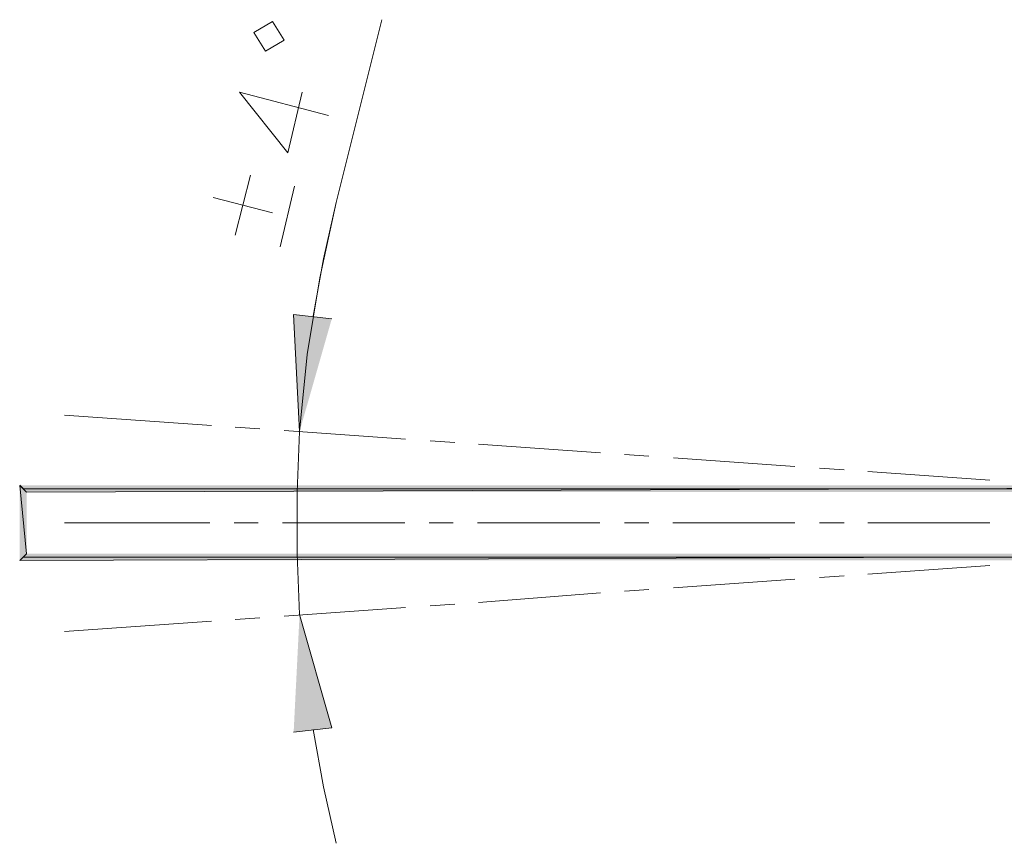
# Model space of a CAD drawing. Header units: inches. Extents: x 1352 to 2050, y -1711 to -1289.
# Tile 103 of 256: x 1838 to 1862, y -1579 to -1559. Entities that reach past the tile are written whole.
import ezdxf

# ---------------------------------------------------------------- set-up
doc = ezdxf.new("R2010")
doc.units = ezdxf.units.IN
doc.header["$MEASUREMENT"] = 0
doc.layers.add('图层 1', color=7, linetype='Continuous')

# ---------------------------------------------------------------- blocks, each defined once
blk = doc.blocks.new('block 10')
at = {"layer": '图层 1', "true_color": 0x221814}
for points in [[(1845.442, -1566.369), (1844.496, -1566.263), (1844.642, -1569.163)], [(1837.874, -1572.19), (1837.705, -1570.497), (1837.874, -1570.666)], [(1837.706, -1570.496), (1837.874, -1570.666), (1884.268, -1570.496)], [(1837.706, -1572.359), (1837.874, -1572.19), (1837.706, -1570.497)], [(1837.874, -1570.666), (1884.268, -1570.496), (1884.268, -1570.666)], [(1884.352, -1572.359), (1884.184, -1572.19), (1837.705, -1572.359)], [(1884.184, -1572.19), (1837.706, -1572.359), (1837.874, -1572.19)], [(1844.496, -1576.614), (1845.442, -1576.508), (1844.643, -1573.693)]]:
    blk.add_hatch(color=250, dxfattribs=at).paths.add_polyline_path(points)
at = {"layer": '图层 1', "color": 250, "lineweight": 18, "true_color": 0x221814}
for points in [[(1843.802, -1559.744), (1843.507, -1559.278), (1843.97, -1559.003), (1844.264, -1559.469), (1843.802, -1559.744)], [(1846.682, -1558.961), (1845.547, -1563.49), (1845.232, -1564.888), (1844.98, -1566.306)], [(1844.706, -1560.76), (1844.348, -1562.263), (1843.151, -1560.76), (1845.357, -1561.331)], [(1843.045, -1564.295), (1843.424, -1562.813)], [(1844.16, -1564.591), (1844.517, -1563.088)], [(1843.97, -1563.745), (1842.499, -1563.364)], [(1845.547, -1563.49), (1845.148, -1565.353), (1844.832, -1567.258), (1844.643, -1569.163)], [(1842.457, -1569.015), (1838.82, -1568.761)], [(1843.655, -1569.1), (1843.045, -1569.057)], [(1847.271, -1569.354), (1844.264, -1569.142)], [(1844.643, -1569.163), (1844.58, -1570.666), (1844.58, -1572.19), (1844.643, -1573.693)], [(1848.49, -1569.438), (1847.88, -1569.396)], [(1852.105, -1569.692), (1849.079, -1569.481)], [(1853.303, -1569.777), (1852.694, -1569.735)], [(1856.919, -1570.031), (1853.913, -1569.819)], [(1858.138, -1570.116), (1857.529, -1570.073)], [(1861.754, -1570.37), (1858.727, -1570.158)], [(1884.268, -1570.581), (1837.79, -1570.581)], [(1842.415, -1571.428), (1838.819, -1571.428)], [(1843.613, -1571.428), (1843.024, -1571.428)], [(1847.25, -1571.428), (1844.223, -1571.428)], [(1848.448, -1571.428), (1847.859, -1571.428)], [(1852.085, -1571.428), (1849.057, -1571.428)], [(1853.304, -1571.428), (1852.693, -1571.428)], [(1856.92, -1571.428), (1853.892, -1571.428)], [(1858.138, -1571.428), (1857.529, -1571.428)], [(1861.754, -1571.428), (1858.728, -1571.428)], [(1884.268, -1572.275), (1837.79, -1572.275)], [(1861.754, -1572.486), (1858.727, -1572.698)], [(1858.138, -1572.741), (1857.529, -1572.783)], [(1856.919, -1572.825), (1853.913, -1573.037)], [(1852.105, -1573.164), (1849.079, -1573.396)], [(1853.303, -1573.079), (1852.694, -1573.121)], [(1848.49, -1573.439), (1847.88, -1573.481)], [(1847.271, -1573.523), (1844.264, -1573.735)], [(1842.457, -1573.862), (1838.82, -1574.116)], [(1843.655, -1573.777), (1843.045, -1573.82)], [(1844.98, -1576.55), (1845.232, -1577.969), (1845.547, -1579.365)]]:
    blk.add_lwpolyline(points, dxfattribs=at)
at = {"layer": '图层 1', "lineweight": 0}
for points in [[(1845.442, -1566.369), (1844.496, -1566.263), (1844.642, -1569.163)], [(1837.874, -1572.19), (1837.705, -1570.497), (1837.874, -1570.666)], [(1837.706, -1570.496), (1837.874, -1570.666), (1884.268, -1570.496)], [(1837.706, -1572.359), (1837.874, -1572.19), (1837.706, -1570.497)], [(1837.874, -1570.666), (1884.268, -1570.496), (1884.268, -1570.666)], [(1884.352, -1572.359), (1884.184, -1572.19), (1837.705, -1572.359)], [(1884.184, -1572.19), (1837.706, -1572.359), (1837.874, -1572.19)], [(1844.496, -1576.614), (1845.442, -1576.508), (1844.643, -1573.693)]]:
    blk.add_lwpolyline(points, dxfattribs=at)
blk = doc.blocks.new('block 9')
at = {"layer": '图层 1'}
blk.add_blockref('block 10', (0, 0), dxfattribs=at)
blk = doc.blocks.new('block 2')
at = {"layer": '图层 1'}
blk.add_blockref('block 9', (0, 0), dxfattribs=at)

msp = doc.modelspace()

# ---------------------------------------------------------------- block references
at = {"layer": '图层 1'}
msp.add_blockref('block 2', (0, 0), dxfattribs=at)

doc.saveas('drawing.dxf')
